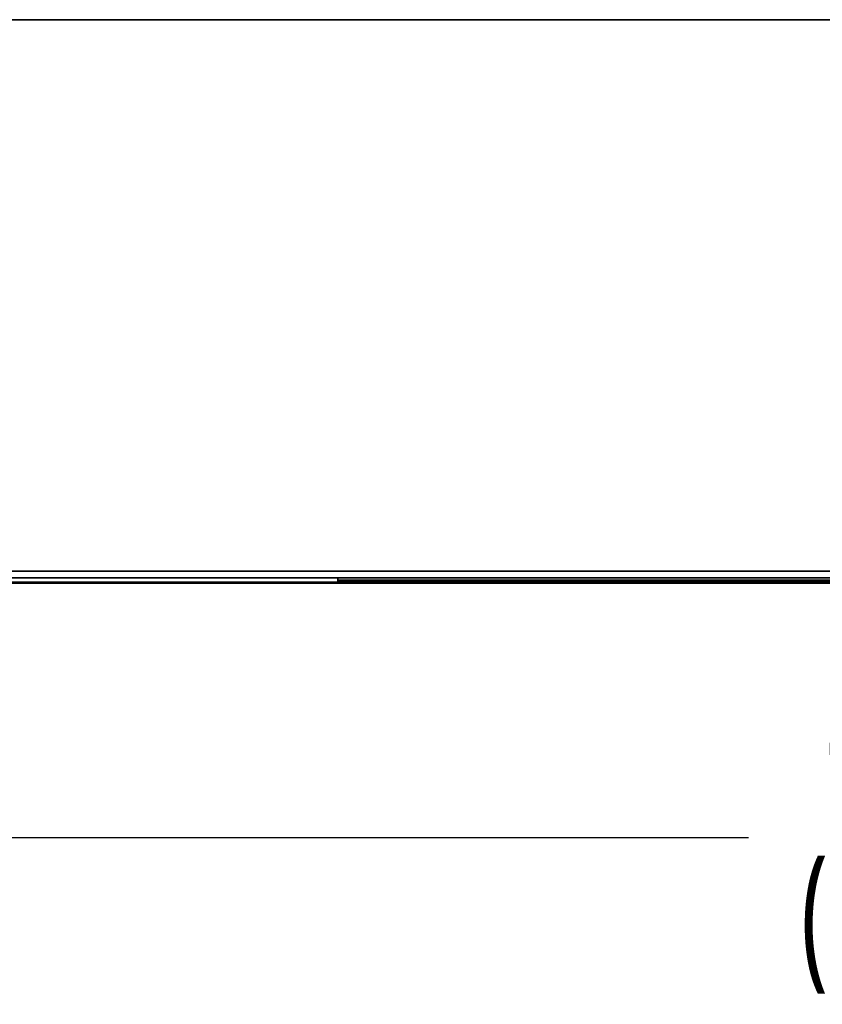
# Model space of a CAD drawing. Header units: millimetres. Extents: x 2 to 1120, y -2 to 861.
# Tile 51 of 226: x 358 to 398, y 216 to 265. Entities that reach past the tile are written whole.
import ezdxf

# ---------------------------------------------------------------- set-up
doc = ezdxf.new("R2010")
doc.units = ezdxf.units.MM
doc.header["$PDSIZE"] = -1
doc.styles.add('SLDTEXTSTYLE0', font='meiryo.ttc', dxfattribs={"width": 0.605})
doc.dimstyles.new('SLDDIMSTYLE1', dxfattribs={"dimtxt": 5.650301, "dimasz": 4.572, "dimexe": 0, "dimexo": 0.0625, "dimgap": 1.412575, "dimtad": 0, "dimtih": 1, "dimtoh": 1, "dimdec": 1, "dimlfac": 3, "dimrnd": 1e-09, "dimzin": 12, "dimdsep": 46, "dimtxsty": 'SLDTEXTSTYLE0', "dimsah": 1, "dimcen": 0.09, "dimadec": 0, "dimazin": 3, "dimtfac": 1, "dimtofl": 0, "dimtmove": 0, "dimatfit": 3, "dimfxl": 1, "dimfrac": 2, "dimtolj": 1, "dimtzin": 12, "dimarcsym": 0})

# ---------------------------------------------------------------- blocks, each defined once
blk = doc.blocks.new('*D36')
at = {"color": 0, "linetype": 'Continuous', "lineweight": -2}
for p, q in [((324.563, 267.559), (324.563, 224.06)), ((483.313, 267.559), (483.313, 224.06)), ((329.135, 224.06), (394.283, 224.06)), ((478.741, 224.06), (413.592, 224.06))]:
    blk.add_line(p, q, dxfattribs=at)
at = {"color": 0}
for points in [[(329.135, 224.822), (329.135, 223.298), (324.563, 224.06)], [(478.741, 223.298), (478.741, 224.822), (483.313, 224.06)]]:
    blk.add_solid(points, dxfattribs=at)
at = {"layer": 'Defpoints', "color": 0}
for p in [(324.563, 267.621), (483.313, 267.621), (324.563, 224.06)]:
    blk.add_point(p, dxfattribs=at)
at = {"color": 0, "lineweight": 18, "insert": (403.938, 232.56), "char_height": 5.6503, "attachment_point": 2, "style": 'SLDTEXTSTYLE0'}
blk.add_mtext('\\A1;476.3\\P(18.75)', dxfattribs=at)

msp = doc.modelspace()

# ---------------------------------------------------------------- linework, layer by layer
at = {"color": 7, "linetype": 'Continuous', "lineweight": 35}
for p, q in [((482.0003, 264.9851), (325.875, 264.9851)), ((605.1411, 237.388), (202.7344, 237.388)), ((202.9701, 237.0547), (604.9053, 237.0547)), ((373.7277, 236.8347), (373.7277, 237.0547)), ((373.7277, 236.8347), (208.8031, 236.8347)), ((373.7294, 236.788), (208.8031, 236.788)), ((373.7277, 236.9314), (434.1611, 236.9314)), ((373.7277, 236.878), (434.1611, 236.878)), ((373.7277, 236.8281), (373.7277, 236.8347)), ((373.7294, 236.788), (373.7294, 236.8114)), ((374.0611, 236.8114), (433.8277, 236.8114)), ((374.0611, 236.8114), (374.0611, 236.788)), ((433.8277, 236.788), (374.0611, 236.788))]:
    msp.add_line(p, q, dxfattribs=at)
for points, knots in [([(373.7277, 236.8314), (373.7277, 236.8287), (373.7278, 236.8233), (373.7281, 236.8167), (373.7286, 236.8122), (373.7291, 236.8117), (373.7294, 236.8114)], [0, 0, 0, 0, 0.25006925, 0.49998663, 0.74991069, 1, 1, 1, 1]), ([(373.7294, 236.788), (373.7291, 236.7886), (373.7286, 236.7898), (373.7281, 236.7987), (373.7278, 236.8118), (373.7277, 236.8227), (373.7277, 236.8281)], [0, 0, 0, 0, 0.2496732, 0.4995377, 0.7496334, 1, 1, 1, 1])]:
    msp.add_open_spline(points, degree=3, knots=knots, dxfattribs=at)
for points in [[(373.7294, 236.8114), (373.7378, 236.8114), (373.7547, 236.8114), (373.8329, 236.8114), (373.9384, 236.8114), (374.0202, 236.8114), (374.0611, 236.8114)], [(374.0611, 236.788), (374.0202, 236.788), (373.9384, 236.788), (373.8329, 236.788), (373.7547, 236.788), (373.7378, 236.788), (373.7294, 236.788)]]:
    msp.add_open_spline(points, degree=3, dxfattribs=at)

# ---------------------------------------------------------------- dimensions: what is measured, and where the dimension line sits
at = {"color": 7, "linetype": 'Continuous', "lineweight": 18}
dim = msp.add_linear_dim(base=(324.5626654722, 224.0604330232), p1=(483.3126654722, 267.6210634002), p2=(324.5626654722, 267.6210634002), text='<>\\P(18.75)', dimstyle='SLDDIMSTYLE1', dxfattribs=at)
dim.commit()
dim.dimension.update_dxf_attribs({"geometry": '*D36', "text_midpoint": (403.9376654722, 224.0604330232), "dimtype": 160})

doc.saveas('drawing.dxf')
